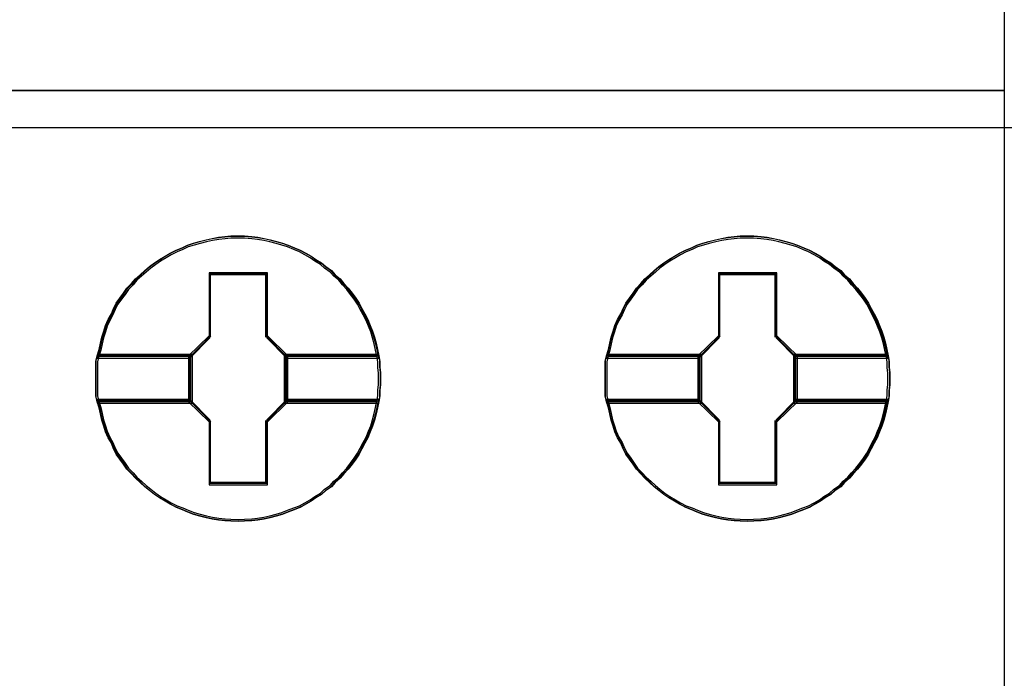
# Model space of a CAD drawing. Extents: x -635870 to -372006, y -44437 to 104716.
# Tile 62 of 246: x -618038 to -617863, y -31714 to -31597. Entities that reach past the tile are written whole.
import ezdxf

# ---------------------------------------------------------------- set-up
doc = ezdxf.new("R2010")
doc.units = 0
doc.header["$MEASUREMENT"] = 0
doc.layers.get('0').update_dxf_attribs({"color": 252})
doc.layers.add('45', color=8, linetype='Continuous')
doc.layers.add('50', color=7, linetype='Continuous')

# ---------------------------------------------------------------- blocks, each defined once
blk = doc.blocks.new('*U1010')
at = {"layer": '50', "color": 7}
blk.add_lwpolyline([(61.983887, -137.34823), (386.017439, -137.34823), (386.017439, -183.650891), (61.983887, -183.650891), (61.983887, -137.34823)], dxfattribs=at)
blk = doc.blocks.new('*A1018')
at = {"layer": '45', "color": 7}
for points in [[(205.998799, -118.999294), (224.001988, -118.999294), (224.001988, -201.99453), (205.998799, -201.99453), (205.998799, -118.999294)], [(205.993497, -182.988857), (224.00729, -182.988857), (205.993497, -182.988857)], [(212.918004, -188.107391), (212.918004, -188.213985), (212.906172, -188.314658), (212.906172, -188.41533), (212.888424, -188.516003), (212.86476, -188.628519), (212.841096, -188.735114), (212.811516, -188.84763), (212.77602, -188.954225), (212.734608, -189.054897), (212.693196, -189.161492), (212.639952, -189.256242), (212.586708, -189.356915), (212.53938, -189.451665), (212.48022, -189.540494), (212.415144, -189.629323), (212.344153, -189.718151), (212.267245, -189.801058), (212.202169, -189.878043), (212.113429, -189.955028), (212.048353, -190.032013), (211.947781, -190.097154), (211.870873, -190.168217), (211.770301, -190.227436), (211.687477, -190.286655), (211.592821, -190.339952), (211.492249, -190.39325), (211.391677, -190.434703), (211.279273, -190.476156), (211.178701, -190.51761), (211.072213, -190.547219), (210.959809, -190.576829), (210.853321, -190.600517), (210.740917, -190.618282), (210.634429, -190.630126), (210.504277, -190.636048), (210.397789, -190.64197), (210.261721, -190.636048), (210.155233, -190.630126), (210.04283, -190.618282), (209.930426, -190.600517), (209.823938, -190.576829), (209.705618, -190.547219), (209.59913, -190.51761), (209.492642, -190.476156), (209.397986, -190.434703), (209.291498, -190.39325), (209.18501, -190.339952), (209.09627, -190.286655), (208.995698, -190.227436), (208.906958, -190.168217), (208.818218, -190.097154), (208.735394, -190.032013), (208.65257, -189.955028), (208.569746, -189.878043), (208.498754, -189.801058), (208.41593, -189.718151), (208.35677, -189.629323), (208.291694, -189.540494), (208.226618, -189.451665), (208.17929, -189.356915), (208.137878, -189.256242), (208.078718, -189.161492), (208.03139, -189.054897), (208.00181, -188.954225), (207.966314, -188.84763), (207.94265, -188.735114), (207.918986, -188.628519), (207.88349, -188.516003), (207.859826, -188.41533), (207.859826, -188.314658), (207.859826, -188.213985), (207.859826, -188.107391), (207.859826, -188.006718), (207.859826, -187.906046), (207.859826, -187.805373), (207.88349, -187.704701), (207.918986, -187.592184), (207.94265, -187.479668), (207.966314, -187.373074), (208.00181, -187.266479), (208.03139, -187.165807), (208.078718, -187.059212), (208.137878, -186.95854), (208.17929, -186.863789), (208.226618, -186.769038), (208.291694, -186.68021), (208.35677, -186.591381), (208.41593, -186.502552), (208.498754, -186.419645), (208.569746, -186.336739), (208.65257, -186.265676), (208.735394, -186.188691), (208.818218, -186.117628), (208.906958, -186.052487), (208.995698, -185.993268), (209.09627, -185.934049), (209.18501, -185.880751), (209.291498, -185.827454), (209.397986, -185.786001), (209.492642, -185.738625), (209.59913, -185.703094), (209.705618, -185.673484), (209.823938, -185.643875), (209.930426, -185.620187), (210.04283, -185.602421), (210.155233, -185.590578), (210.261721, -185.578734), (210.397789, -185.578734), (210.504277, -185.578734), (210.634429, -185.590578), (210.740917, -185.602421), (210.853321, -185.620187), (210.959809, -185.643875), (211.072213, -185.673484), (211.178701, -185.703094), (211.279273, -185.738625), (211.391677, -185.786001), (211.492249, -185.827454), (211.592821, -185.880751), (211.687477, -185.934049), (211.770301, -185.993268), (211.870873, -186.052487), (211.947781, -186.117628), (212.048353, -186.188691), (212.113429, -186.265676), (212.202169, -186.336739), (212.267245, -186.419645), (212.344153, -186.502552), (212.415144, -186.591381), (212.48022, -186.68021), (212.53938, -186.769038), (212.586708, -186.863789), (212.639952, -186.95854), (212.693196, -187.059212), (212.734608, -187.165807), (212.77602, -187.266479), (212.811516, -187.373074), (212.841096, -187.479668), (212.86476, -187.592184), (212.888424, -187.704701), (212.906172, -187.805373), (212.906172, -187.906046), (212.918004, -188.006718), (212.918004, -188.107391)], [(210.398097, -185.578734), (210.262023, -185.578734), (210.15553, -185.590787), (210.043121, -185.60284), (209.930712, -185.620919), (209.824219, -185.645026), (209.705894, -185.675158), (209.599402, -185.705291), (209.492909, -185.74145), (209.398249, -185.789663), (209.291756, -185.831848), (209.185263, -185.886087), (209.096519, -185.940326), (208.995943, -186.000591), (208.907199, -186.060857), (208.818455, -186.127149), (208.735627, -186.199467), (208.6528, -186.277812), (208.569972, -186.350131), (208.498977, -186.434502), (208.416149, -186.518874), (208.356987, -186.609272), (208.291908, -186.69967), (208.226829, -186.790068), (208.179499, -186.886493), (208.138085, -186.982917), (208.078922, -187.085368), (208.031592, -187.193846), (208.002011, -187.296297), (207.966513, -187.404775), (207.942848, -187.513253), (207.919183, -187.627757), (207.883686, -187.742261), (209.534323, -187.742261), (209.889298, -187.380669), (209.889298, -186.247679), (210.900979, -186.247679), (210.900979, -187.380669), (211.255955, -187.742261), (212.888843, -187.742261), (212.865178, -187.627757), (212.841513, -187.513253), (212.811931, -187.404775), (212.776434, -187.296297), (212.73502, -187.193846), (212.693606, -187.085368), (212.64036, -186.982917), (212.587114, -186.886493), (212.539783, -186.790068), (212.480621, -186.69967), (212.415542, -186.609272), (212.344547, -186.518874), (212.267635, -186.434502), (212.202557, -186.350131), (212.113813, -186.277812), (212.048734, -186.199467), (211.948157, -186.127149), (211.871246, -186.060857), (211.770669, -186.000591), (211.687842, -185.940326), (211.593182, -185.886087), (211.492605, -185.831848), (211.392029, -185.789663), (211.27962, -185.74145), (211.179043, -185.705291), (211.072551, -185.675158), (210.960142, -185.645026), (210.853649, -185.620919), (210.74124, -185.60284), (210.634747, -185.590787), (210.50459, -185.578734), (210.398097, -185.578734)], [(207.883686, -187.742261), (209.534323, -187.742261), (209.889298, -187.380669), (209.889298, -186.247679), (210.900979, -186.247679), (210.900979, -187.380669), (211.255955, -187.742261), (212.888843, -187.742261), (212.865178, -187.627757), (212.841513, -187.513253), (212.811931, -187.404775), (212.776434, -187.296297), (212.73502, -187.193846), (212.693606, -187.085368), (212.64036, -186.982917), (212.587114, -186.886493), (212.539783, -186.790068), (212.480621, -186.69967), (212.415542, -186.609272), (212.344547, -186.518874), (212.267635, -186.434502), (212.202557, -186.350131), (212.113813, -186.277812), (212.048734, -186.199467), (211.948157, -186.127149), (211.871246, -186.060857), (211.770669, -186.000591), (211.687842, -185.940326), (211.593182, -185.886087), (211.492605, -185.831848), (211.392029, -185.789663), (211.27962, -185.74145), (211.179043, -185.705291), (211.072551, -185.675158), (210.960142, -185.645026), (210.853649, -185.620919), (210.74124, -185.60284), (210.634747, -185.590787), (210.50459, -185.578734), (210.398097, -185.578734), (210.262023, -185.578734), (210.15553, -185.590787), (210.043121, -185.60284), (209.930712, -185.620919), (209.824219, -185.645026), (209.705894, -185.675158), (209.599402, -185.705291), (209.492909, -185.74145), (209.398249, -185.789663), (209.291756, -185.831848), (209.185263, -185.886087), (209.096519, -185.940326), (208.995943, -186.000591), (208.907199, -186.060857), (208.818455, -186.127149), (208.735627, -186.199467), (208.6528, -186.277812), (208.569972, -186.350131), (208.498977, -186.434502), (208.416149, -186.518874), (208.356987, -186.609272), (208.291908, -186.69967), (208.226829, -186.790068), (208.179499, -186.886493), (208.138085, -186.982917), (208.078922, -187.085368), (208.031592, -187.193846), (208.002011, -187.296297), (207.966513, -187.404775), (207.942848, -187.513253), (207.919183, -187.627757), (207.883686, -187.742261)], [(210.397946, -185.610511), (210.263602, -185.610511), (210.158463, -185.62221), (210.047483, -185.633909), (209.936503, -185.651458), (209.831364, -185.674856), (209.714543, -185.704103), (209.609404, -185.733351), (209.504265, -185.768448), (209.410808, -185.815244), (209.305669, -185.856191), (209.20053, -185.908836), (209.112914, -185.961482), (209.013616, -186.019977), (208.926001, -186.078472), (208.838385, -186.142816), (208.75661, -186.21301), (208.674835, -186.289054), (208.593061, -186.359248), (208.522968, -186.441141), (208.441193, -186.523034), (208.382783, -186.610777), (208.318531, -186.698519), (208.254279, -186.786262), (208.207551, -186.879854), (208.166664, -186.973446), (208.108253, -187.072887), (208.061525, -187.178178), (208.032319, -187.27762), (207.997273, -187.382911), (207.973909, -187.488202), (207.950545, -187.599343), (207.915498, -187.710483), (209.545152, -187.710483), (209.895616, -187.359513), (209.895616, -186.259806), (210.894436, -186.259806), (210.894436, -187.359513), (211.244899, -187.710483), (212.85703, -187.710483), (212.833666, -187.599343), (212.810302, -187.488202), (212.781097, -187.382911), (212.74605, -187.27762), (212.705163, -187.178178), (212.664276, -187.072887), (212.611706, -186.973446), (212.559137, -186.879854), (212.512408, -186.786262), (212.453998, -186.698519), (212.389746, -186.610777), (212.319653, -186.523034), (212.24372, -186.441141), (212.179468, -186.359248), (212.091852, -186.289054), (212.027601, -186.21301), (211.928303, -186.142816), (211.852369, -186.078472), (211.753071, -186.019977), (211.671296, -185.961482), (211.577839, -185.908836), (211.478542, -185.856191), (211.379244, -185.815244), (211.268264, -185.768448), (211.168966, -185.733351), (211.063827, -185.704103), (210.952847, -185.674856), (210.847708, -185.651458), (210.736728, -185.633909), (210.631589, -185.62221), (210.503085, -185.610511), (210.397946, -185.610511)], [(207.915498, -187.710483), (209.545152, -187.710483), (209.895616, -187.359513), (209.895616, -186.259806), (210.894436, -186.259806), (210.894436, -187.359513), (211.244899, -187.710483), (212.85703, -187.710483), (212.833666, -187.599343), (212.810302, -187.488202), (212.781097, -187.382911), (212.74605, -187.27762), (212.705163, -187.178178), (212.664276, -187.072887), (212.611706, -186.973446), (212.559137, -186.879854), (212.512408, -186.786262), (212.453998, -186.698519), (212.389746, -186.610777), (212.319653, -186.523034), (212.24372, -186.441141), (212.179468, -186.359248), (212.091852, -186.289054), (212.027601, -186.21301), (211.928303, -186.142816), (211.852369, -186.078472), (211.753071, -186.019977), (211.671296, -185.961482), (211.577839, -185.908836), (211.478542, -185.856191), (211.379244, -185.815244), (211.268264, -185.768448), (211.168966, -185.733351), (211.063827, -185.704103), (210.952847, -185.674856), (210.847708, -185.651458), (210.736728, -185.633909), (210.631589, -185.62221), (210.503085, -185.610511), (210.397946, -185.610511), (210.263602, -185.610511), (210.158463, -185.62221), (210.047483, -185.633909), (209.936503, -185.651458), (209.831364, -185.674856), (209.714543, -185.704103), (209.609404, -185.733351), (209.504265, -185.768448), (209.410808, -185.815244), (209.305669, -185.856191), (209.20053, -185.908836), (209.112914, -185.961482), (209.013616, -186.019977), (208.926001, -186.078472), (208.838385, -186.142816), (208.75661, -186.21301), (208.674835, -186.289054), (208.593061, -186.359248), (208.522968, -186.441141), (208.441193, -186.523034), (208.382783, -186.610777), (208.318531, -186.698519), (208.254279, -186.786262), (208.207551, -186.879854), (208.166664, -186.973446), (208.108253, -187.072887), (208.061525, -187.178178), (208.032319, -187.27762), (207.997273, -187.382911), (207.973909, -187.488202), (207.950545, -187.599343), (207.915498, -187.710483)], [(221.968643, -188.107391), (221.968643, -188.213985), (221.956811, -188.314658), (221.956811, -188.41533), (221.939063, -188.516003), (221.915399, -188.628519), (221.891735, -188.735114), (221.862155, -188.84763), (221.826659, -188.954225), (221.785247, -189.054897), (221.743835, -189.161492), (221.690591, -189.256242), (221.637347, -189.356915), (221.590019, -189.451665), (221.530859, -189.540494), (221.465783, -189.629323), (221.394791, -189.718151), (221.317883, -189.801058), (221.252808, -189.878043), (221.164068, -189.955028), (221.098992, -190.032013), (220.99842, -190.097154), (220.921512, -190.168217), (220.82094, -190.227436), (220.738116, -190.286655), (220.64346, -190.339952), (220.542888, -190.39325), (220.442316, -190.434703), (220.329912, -190.476156), (220.22934, -190.51761), (220.122852, -190.547219), (220.010448, -190.576829), (219.90396, -190.600517), (219.791556, -190.618282), (219.685068, -190.630126), (219.554916, -190.636048), (219.448428, -190.64197), (219.31236, -190.636048), (219.205872, -190.630126), (219.093468, -190.618282), (218.981064, -190.600517), (218.874577, -190.576829), (218.756257, -190.547219), (218.649769, -190.51761), (218.543281, -190.476156), (218.448625, -190.434703), (218.342137, -190.39325), (218.235649, -190.339952), (218.146909, -190.286655), (218.046337, -190.227436), (217.957597, -190.168217), (217.868857, -190.097154), (217.786033, -190.032013), (217.703209, -189.955028), (217.620385, -189.878043), (217.549393, -189.801058), (217.466569, -189.718151), (217.407409, -189.629323), (217.342333, -189.540494), (217.277257, -189.451665), (217.229929, -189.356915), (217.188517, -189.256242), (217.129357, -189.161492), (217.082029, -189.054897), (217.052449, -188.954225), (217.016953, -188.84763), (216.993289, -188.735114), (216.969625, -188.628519), (216.934129, -188.516003), (216.910465, -188.41533), (216.910465, -188.314658), (216.910465, -188.213985), (216.910465, -188.107391), (216.910465, -188.006718), (216.910465, -187.906046), (216.910465, -187.805373), (216.934129, -187.704701), (216.969625, -187.592184), (216.993289, -187.479668), (217.016953, -187.373074), (217.052449, -187.266479), (217.082029, -187.165807), (217.129357, -187.059212), (217.188517, -186.95854), (217.229929, -186.863789), (217.277257, -186.769038), (217.342333, -186.68021), (217.407409, -186.591381), (217.466569, -186.502552), (217.549393, -186.419645), (217.620385, -186.336739), (217.703209, -186.265676), (217.786033, -186.188691), (217.868857, -186.117628), (217.957597, -186.052487), (218.046337, -185.993268), (218.146909, -185.934049), (218.235649, -185.880751), (218.342137, -185.827454), (218.448625, -185.786001), (218.543281, -185.738625), (218.649769, -185.703094), (218.756257, -185.673484), (218.874577, -185.643875), (218.981064, -185.620187), (219.093468, -185.602421), (219.205872, -185.590578), (219.31236, -185.578734), (219.448428, -185.578734), (219.554916, -185.578734), (219.685068, -185.590578), (219.791556, -185.602421), (219.90396, -185.620187), (220.010448, -185.643875), (220.122852, -185.673484), (220.22934, -185.703094), (220.329912, -185.738625), (220.442316, -185.786001), (220.542888, -185.827454), (220.64346, -185.880751), (220.738116, -185.934049), (220.82094, -185.993268), (220.921512, -186.052487), (220.99842, -186.117628), (221.098992, -186.188691), (221.164068, -186.265676), (221.252808, -186.336739), (221.317883, -186.419645), (221.394791, -186.502552), (221.465783, -186.591381), (221.530859, -186.68021), (221.590019, -186.769038), (221.637347, -186.863789), (221.690591, -186.95854), (221.743835, -187.059212), (221.785247, -187.165807), (221.826659, -187.266479), (221.862155, -187.373074), (221.891735, -187.479668), (221.915399, -187.592184), (221.939063, -187.704701), (221.956811, -187.805373), (221.956811, -187.906046), (221.968643, -188.006718), (221.968643, -188.107391)], [(219.446085, -185.578734), (219.310011, -185.578734), (219.203518, -185.590787), (219.091109, -185.60284), (218.9787, -185.620919), (218.872207, -185.645026), (218.753882, -185.675158), (218.647389, -185.705291), (218.540897, -185.74145), (218.446237, -185.789663), (218.339744, -185.831848), (218.233251, -185.886087), (218.144507, -185.940326), (218.043931, -186.000591), (217.955187, -186.060857), (217.866443, -186.127149), (217.783615, -186.199467), (217.700788, -186.277812), (217.61796, -186.350131), (217.546965, -186.434502), (217.464137, -186.518874), (217.404975, -186.609272), (217.339896, -186.69967), (217.274817, -186.790068), (217.227487, -186.886493), (217.186073, -186.982917), (217.12691, -187.085368), (217.07958, -187.193846), (217.049999, -187.296297), (217.014501, -187.404775), (216.990836, -187.513253), (216.967171, -187.627757), (216.931674, -187.742261), (218.582311, -187.742261), (218.937286, -187.380669), (218.937286, -186.247679), (219.948967, -186.247679), (219.948967, -187.380669), (220.303943, -187.742261), (221.936831, -187.742261), (221.913166, -187.627757), (221.889501, -187.513253), (221.859919, -187.404775), (221.824422, -187.296297), (221.783008, -187.193846), (221.741594, -187.085368), (221.688348, -186.982917), (221.635101, -186.886493), (221.587771, -186.790068), (221.528609, -186.69967), (221.46353, -186.609272), (221.392535, -186.518874), (221.315623, -186.434502), (221.250544, -186.350131), (221.161801, -186.277812), (221.096722, -186.199467), (220.996145, -186.127149), (220.919234, -186.060857), (220.818657, -186.000591), (220.73583, -185.940326), (220.64117, -185.886087), (220.540593, -185.831848), (220.440017, -185.789663), (220.327608, -185.74145), (220.227031, -185.705291), (220.120539, -185.675158), (220.00813, -185.645026), (219.901637, -185.620919), (219.789228, -185.60284), (219.682735, -185.590787), (219.552577, -185.578734), (219.446085, -185.578734)], [(216.931674, -187.742261), (218.582311, -187.742261), (218.937286, -187.380669), (218.937286, -186.247679), (219.948967, -186.247679), (219.948967, -187.380669), (220.303943, -187.742261), (221.936831, -187.742261), (221.913166, -187.627757), (221.889501, -187.513253), (221.859919, -187.404775), (221.824422, -187.296297), (221.783008, -187.193846), (221.741594, -187.085368), (221.688348, -186.982917), (221.635101, -186.886493), (221.587771, -186.790068), (221.528609, -186.69967), (221.46353, -186.609272), (221.392535, -186.518874), (221.315623, -186.434502), (221.250544, -186.350131), (221.161801, -186.277812), (221.096722, -186.199467), (220.996145, -186.127149), (220.919234, -186.060857), (220.818657, -186.000591), (220.73583, -185.940326), (220.64117, -185.886087), (220.540593, -185.831848), (220.440017, -185.789663), (220.327608, -185.74145), (220.227031, -185.705291), (220.120539, -185.675158), (220.00813, -185.645026), (219.901637, -185.620919), (219.789228, -185.60284), (219.682735, -185.590787), (219.552577, -185.578734), (219.446085, -185.578734), (219.310011, -185.578734), (219.203518, -185.590787), (219.091109, -185.60284), (218.9787, -185.620919), (218.872207, -185.645026), (218.753882, -185.675158), (218.647389, -185.705291), (218.540897, -185.74145), (218.446237, -185.789663), (218.339744, -185.831848), (218.233251, -185.886087), (218.144507, -185.940326), (218.043931, -186.000591), (217.955187, -186.060857), (217.866443, -186.127149), (217.783615, -186.199467), (217.700788, -186.277812), (217.61796, -186.350131), (217.546965, -186.434502), (217.464137, -186.518874), (217.404975, -186.609272), (217.339896, -186.69967), (217.274817, -186.790068), (217.227487, -186.886493), (217.186073, -186.982917), (217.12691, -187.085368), (217.07958, -187.193846), (217.049999, -187.296297), (217.014501, -187.404775), (216.990836, -187.513253), (216.967171, -187.627757), (216.931674, -187.742261)], [(219.445934, -185.610511), (219.31159, -185.610511), (219.206451, -185.62221), (219.095471, -185.633909), (218.984491, -185.651458), (218.879352, -185.674856), (218.762531, -185.704103), (218.657392, -185.733351), (218.552253, -185.768448), (218.458796, -185.815244), (218.353657, -185.856191), (218.248518, -185.908836), (218.160902, -185.961482), (218.061604, -186.019977), (217.973989, -186.078472), (217.886373, -186.142816), (217.804598, -186.21301), (217.722823, -186.289054), (217.641048, -186.359248), (217.570956, -186.441141), (217.489181, -186.523034), (217.43077, -186.610777), (217.366519, -186.698519), (217.302267, -186.786262), (217.255539, -186.879854), (217.214651, -186.973446), (217.156241, -187.072887), (217.109512, -187.178178), (217.080307, -187.27762), (217.045261, -187.382911), (217.021897, -187.488202), (216.998532, -187.599343), (216.963486, -187.710483), (218.59314, -187.710483), (218.943604, -187.359513), (218.943604, -186.259806), (219.942424, -186.259806), (219.942424, -187.359513), (220.292887, -187.710483), (221.905018, -187.710483), (221.881654, -187.599343), (221.85829, -187.488202), (221.829085, -187.382911), (221.794038, -187.27762), (221.753151, -187.178178), (221.712264, -187.072887), (221.659694, -186.973446), (221.607125, -186.879854), (221.560396, -186.786262), (221.501986, -186.698519), (221.437734, -186.610777), (221.367641, -186.523034), (221.291708, -186.441141), (221.227456, -186.359248), (221.13984, -186.289054), (221.075589, -186.21301), (220.976291, -186.142816), (220.900357, -186.078472), (220.801059, -186.019977), (220.719284, -185.961482), (220.625827, -185.908836), (220.526529, -185.856191), (220.427232, -185.815244), (220.316251, -185.768448), (220.216954, -185.733351), (220.111815, -185.704103), (220.000835, -185.674856), (219.895696, -185.651458), (219.784715, -185.633909), (219.679577, -185.62221), (219.551073, -185.610511), (219.445934, -185.610511)], [(216.963486, -187.710483), (218.59314, -187.710483), (218.943604, -187.359513), (218.943604, -186.259806), (219.942424, -186.259806), (219.942424, -187.359513), (220.292887, -187.710483), (221.905018, -187.710483), (221.881654, -187.599343), (221.85829, -187.488202), (221.829085, -187.382911), (221.794038, -187.27762), (221.753151, -187.178178), (221.712264, -187.072887), (221.659694, -186.973446), (221.607125, -186.879854), (221.560396, -186.786262), (221.501986, -186.698519), (221.437734, -186.610777), (221.367641, -186.523034), (221.291708, -186.441141), (221.227456, -186.359248), (221.13984, -186.289054), (221.075589, -186.21301), (220.976291, -186.142816), (220.900357, -186.078472), (220.801059, -186.019977), (220.719284, -185.961482), (220.625827, -185.908836), (220.526529, -185.856191), (220.427232, -185.815244), (220.316251, -185.768448), (220.216954, -185.733351), (220.111815, -185.704103), (220.000835, -185.674856), (219.895696, -185.651458), (219.784715, -185.633909), (219.679577, -185.62221), (219.551073, -185.610511), (219.445934, -185.610511), (219.31159, -185.610511), (219.206451, -185.62221), (219.095471, -185.633909), (218.984491, -185.651458), (218.879352, -185.674856), (218.762531, -185.704103), (218.657392, -185.733351), (218.552253, -185.768448), (218.458796, -185.815244), (218.353657, -185.856191), (218.248518, -185.908836), (218.160902, -185.961482), (218.061604, -186.019977), (217.973989, -186.078472), (217.886373, -186.142816), (217.804598, -186.21301), (217.722823, -186.289054), (217.641048, -186.359248), (217.570956, -186.441141), (217.489181, -186.523034), (217.43077, -186.610777), (217.366519, -186.698519), (217.302267, -186.786262), (217.255539, -186.879854), (217.214651, -186.973446), (217.156241, -187.072887), (217.109512, -187.178178), (217.080307, -187.27762), (217.045261, -187.382911), (217.021897, -187.488202), (216.998532, -187.599343), (216.963486, -187.710483)], [(210.912973, -186.227527), (209.875461, -186.227527), (209.875461, -187.345919), (209.511422, -187.702853), (209.511422, -188.517851), (209.875461, -188.874785), (209.875461, -189.993177), (210.912973, -189.993177), (210.912973, -188.874785), (211.277013, -188.517851), (211.277013, -187.702853), (210.912973, -187.345919), (210.912973, -186.227527)], [(210.894279, -186.259305), (209.894155, -186.259305), (209.894155, -187.358821), (209.543235, -187.70973), (209.543235, -188.510973), (209.894155, -188.861883), (209.894155, -189.961399), (210.894279, -189.961399), (210.894279, -188.861883), (211.2452, -188.510973), (211.2452, -187.70973), (210.894279, -187.358821), (210.894279, -186.259305)], [(209.885218, -186.25136), (210.903216, -186.25136), (209.885218, -186.25136)], [(209.885218, -187.368874), (209.885218, -186.25136), (209.885218, -187.368874)], [(210.884659, -187.368874), (210.884659, -186.25136), (210.884659, -187.368874)], [(219.963612, -186.227527), (218.9261, -186.227527), (218.9261, -187.345919), (218.562061, -187.702853), (218.562061, -188.517851), (218.9261, -188.874785), (218.9261, -189.993177), (219.963612, -189.993177), (219.963612, -188.874785), (220.327652, -188.517851), (220.327652, -187.702853), (219.963612, -187.345919), (219.963612, -186.227527)], [(218.935857, -186.25136), (219.953855, -186.25136), (218.935857, -186.25136)], [(218.935857, -187.368874), (218.935857, -186.25136), (218.935857, -187.368874)], [(219.932647, -187.368874), (219.932647, -186.25136), (219.932647, -187.368874)], [(209.535282, -187.721076), (209.903776, -187.350337), (209.535282, -187.721076)], [(211.253153, -187.721076), (210.884659, -187.350337), (211.253153, -187.721076)], [(218.585921, -187.721076), (218.954415, -187.350337), (218.585921, -187.721076)], [(220.303792, -187.721076), (219.932647, -187.350337), (220.303792, -187.721076)], [(209.577698, -187.676058), (207.884107, -187.676058), (207.859826, -187.783839), (207.859826, -187.89162), (207.859826, -187.999401), (207.859826, -188.107182), (207.859826, -188.221303), (207.859826, -188.329084), (207.859826, -188.436865), (207.884107, -188.544646), (209.577698, -188.544646), (209.577698, -187.676058)], [(209.577698, -188.544646), (209.577698, -187.676058), (207.884107, -187.676058), (207.859826, -187.783839), (207.859826, -187.89162), (207.859826, -187.999401), (207.859826, -188.107182), (207.859826, -188.221303), (207.859826, -188.329084), (207.859826, -188.436865), (207.884107, -188.544646), (209.577698, -188.544646)], [(209.545886, -187.707835), (207.91502, -187.707835), (207.891639, -187.80773), (207.891639, -187.907625), (207.891639, -188.007519), (207.891639, -188.107414), (207.891639, -188.213185), (207.891639, -188.313079), (207.891639, -188.412974), (207.91502, -188.512869), (209.545886, -188.512869), (209.545886, -187.707835)], [(209.545886, -188.512869), (209.545886, -187.707835), (207.91502, -187.707835), (207.891639, -187.80773), (207.891639, -187.907625), (207.891639, -188.007519), (207.891639, -188.107414), (207.891639, -188.213185), (207.891639, -188.313079), (207.891639, -188.412974), (207.91502, -188.512869), (209.545886, -188.512869)], [(207.907545, -187.699891), (209.553839, -187.699891), (207.907545, -187.699891)], [(209.535282, -187.699891), (209.535282, -188.520813), (209.535282, -187.699891)], [(212.887626, -187.676058), (211.210737, -187.676058), (211.210737, -188.544646), (212.887626, -188.544646), (212.905853, -188.436865), (212.905853, -188.329084), (212.918004, -188.221303), (212.918004, -188.107182), (212.918004, -187.999401), (212.905853, -187.89162), (212.905853, -187.783839), (212.887626, -187.676058)], [(211.210737, -187.676058), (211.210737, -188.544646), (212.887626, -188.544646), (212.905853, -188.436865), (212.905853, -188.329084), (212.918004, -188.221303), (212.918004, -188.107182), (212.918004, -187.999401), (212.905853, -187.89162), (212.905853, -187.783839), (212.887626, -187.676058), (211.210737, -187.676058)], [(211.234596, -187.699891), (212.864984, -187.699891), (211.234596, -187.699891)], [(211.234596, -187.699891), (211.234596, -188.520813), (211.234596, -187.699891)], [(212.856946, -187.707835), (211.242549, -187.707835), (211.242549, -188.512869), (212.856946, -188.512869), (212.874493, -188.412974), (212.874493, -188.313079), (212.886192, -188.213185), (212.886192, -188.107414), (212.886192, -188.007519), (212.874493, -187.907625), (212.874493, -187.80773), (212.856946, -187.707835)], [(211.242549, -187.707835), (211.242549, -188.512869), (212.856946, -188.512869), (212.874493, -188.412974), (212.874493, -188.313079), (212.886192, -188.213185), (212.886192, -188.107414), (212.886192, -188.007519), (212.874493, -187.907625), (212.874493, -187.80773), (212.856946, -187.707835), (211.242549, -187.707835)], [(218.628337, -187.676058), (216.934746, -187.676058), (216.910465, -187.783839), (216.910465, -187.89162), (216.910465, -187.999401), (216.910465, -188.107182), (216.910465, -188.221303), (216.910465, -188.329084), (216.910465, -188.436865), (216.934746, -188.544646), (218.628337, -188.544646), (218.628337, -187.676058)], [(218.628337, -188.544646), (218.628337, -187.676058), (216.934746, -187.676058), (216.910465, -187.783839), (216.910465, -187.89162), (216.910465, -187.999401), (216.910465, -188.107182), (216.910465, -188.221303), (216.910465, -188.329084), (216.910465, -188.436865), (216.934746, -188.544646), (218.628337, -188.544646)], [(218.596525, -187.707835), (216.965659, -187.707835), (216.942278, -187.80773), (216.942278, -187.907625), (216.942278, -188.007519), (216.942278, -188.107414), (216.942278, -188.213185), (216.942278, -188.313079), (216.942278, -188.412974), (216.965659, -188.512869), (218.596525, -188.512869), (218.596525, -187.707835)], [(218.596525, -188.512869), (218.596525, -187.707835), (216.965659, -187.707835), (216.942278, -187.80773), (216.942278, -187.907625), (216.942278, -188.007519), (216.942278, -188.107414), (216.942278, -188.213185), (216.942278, -188.313079), (216.942278, -188.412974), (216.965659, -188.512869), (218.596525, -188.512869)], [(216.955533, -187.699891), (218.604478, -187.699891), (216.955533, -187.699891)], [(218.585921, -187.699891), (218.585921, -188.520813), (218.585921, -187.699891)], [(221.938265, -187.676058), (220.261376, -187.676058), (220.261376, -188.544646), (221.938265, -188.544646), (221.956492, -188.436865), (221.956492, -188.329084), (221.968643, -188.221303), (221.968643, -188.107182), (221.968643, -187.999401), (221.956492, -187.89162), (221.956492, -187.783839), (221.938265, -187.676058)], [(220.261376, -187.676058), (220.261376, -188.544646), (221.938265, -188.544646), (221.956492, -188.436865), (221.956492, -188.329084), (221.968643, -188.221303), (221.968643, -188.107182), (221.968643, -187.999401), (221.956492, -187.89162), (221.956492, -187.783839), (221.938265, -187.676058), (220.261376, -187.676058)], [(220.285235, -187.699891), (221.915622, -187.699891), (220.285235, -187.699891)], [(220.285235, -187.699891), (220.285235, -188.520813), (220.285235, -187.699891)], [(221.907584, -187.707835), (220.293188, -187.707835), (220.293188, -188.512869), (221.907584, -188.512869), (221.925132, -188.412974), (221.925132, -188.313079), (221.936831, -188.213185), (221.936831, -188.107414), (221.936831, -188.007519), (221.925132, -187.907625), (221.925132, -187.80773), (221.907584, -187.707835)], [(220.293188, -187.707835), (220.293188, -188.512869), (221.907584, -188.512869), (221.925132, -188.412974), (221.925132, -188.313079), (221.936831, -188.213185), (221.936831, -188.107414), (221.936831, -188.007519), (221.925132, -187.907625), (221.925132, -187.80773), (221.907584, -187.707835), (220.293188, -187.707835)], [(212.888843, -188.478443), (211.255955, -188.478443), (210.900979, -188.840035), (210.900979, -189.973024), (209.889298, -189.973024), (209.889298, -188.840035), (209.534323, -188.478443), (207.883686, -188.478443), (207.919183, -188.592947), (207.942848, -188.701425), (207.966513, -188.815929), (208.002011, -188.924407), (208.031592, -189.026858), (208.078922, -189.135335), (208.138085, -189.23176), (208.179499, -189.334211), (208.226829, -189.430636), (208.291908, -189.521034), (208.356987, -189.611432), (208.416149, -189.70183), (208.498977, -189.786202), (208.569972, -189.864547), (208.6528, -189.942892), (208.735627, -190.021237), (208.818455, -190.087529), (208.907199, -190.159847), (208.995943, -190.220112), (209.096519, -190.280378), (209.185263, -190.334617), (209.291756, -190.388855), (209.398249, -190.431041), (209.492909, -190.473227), (209.599402, -190.515413), (209.705894, -190.545545), (209.824219, -190.575678), (209.930712, -190.599784), (210.043121, -190.617864), (210.15553, -190.629917), (210.262023, -190.635944), (210.398097, -190.64197), (210.50459, -190.635944), (210.634747, -190.629917), (210.74124, -190.617864), (210.853649, -190.599784), (210.960142, -190.575678), (211.072551, -190.545545), (211.179043, -190.515413), (211.27962, -190.473227), (211.392029, -190.431041), (211.492605, -190.388855), (211.593182, -190.334617), (211.687842, -190.280378), (211.770669, -190.220112), (211.871246, -190.159847), (211.948157, -190.087529), (212.048734, -190.021237), (212.113813, -189.942892), (212.202557, -189.864547), (212.267635, -189.786202), (212.344547, -189.70183), (212.415542, -189.611432), (212.480621, -189.521034), (212.539783, -189.430636), (212.587114, -189.334211), (212.64036, -189.23176), (212.693606, -189.135335), (212.73502, -189.026858), (212.776434, -188.924407), (212.811931, -188.815929), (212.841513, -188.701425), (212.865178, -188.592947), (212.888843, -188.478443)], [(209.889298, -189.973024), (209.889298, -188.840035), (209.534323, -188.478443), (207.883686, -188.478443), (207.919183, -188.592947), (207.942848, -188.701425), (207.966513, -188.815929), (208.002011, -188.924407), (208.031592, -189.026858), (208.078922, -189.135335), (208.138085, -189.23176), (208.179499, -189.334211), (208.226829, -189.430636), (208.291908, -189.521034), (208.356987, -189.611432), (208.416149, -189.70183), (208.498977, -189.786202), (208.569972, -189.864547), (208.6528, -189.942892), (208.735627, -190.021237), (208.818455, -190.087529), (208.907199, -190.159847), (208.995943, -190.220112), (209.096519, -190.280378), (209.185263, -190.334617), (209.291756, -190.388855), (209.398249, -190.431041), (209.492909, -190.473227), (209.599402, -190.515413), (209.705894, -190.545545), (209.824219, -190.575678), (209.930712, -190.599784), (210.043121, -190.617864), (210.15553, -190.629917), (210.262023, -190.635944), (210.398097, -190.64197), (210.50459, -190.635944), (210.634747, -190.629917), (210.74124, -190.617864), (210.853649, -190.599784), (210.960142, -190.575678), (211.072551, -190.545545), (211.179043, -190.515413), (211.27962, -190.473227), (211.392029, -190.431041), (211.492605, -190.388855), (211.593182, -190.334617), (211.687842, -190.280378), (211.770669, -190.220112), (211.871246, -190.159847), (211.948157, -190.087529), (212.048734, -190.021237), (212.113813, -189.942892), (212.202557, -189.864547), (212.267635, -189.786202), (212.344547, -189.70183), (212.415542, -189.611432), (212.480621, -189.521034), (212.539783, -189.430636), (212.587114, -189.334211), (212.64036, -189.23176), (212.693606, -189.135335), (212.73502, -189.026858), (212.776434, -188.924407), (212.811931, -188.815929), (212.841513, -188.701425), (212.865178, -188.592947), (212.888843, -188.478443), (211.255955, -188.478443), (210.900979, -188.840035), (210.900979, -189.973024), (209.889298, -189.973024)], [(207.907545, -188.502276), (209.553839, -188.502276), (207.907545, -188.502276)], [(212.85703, -188.51022), (211.244899, -188.51022), (210.894436, -188.861191), (210.894436, -189.960897), (209.895616, -189.960897), (209.895616, -188.861191), (209.545152, -188.51022), (207.915498, -188.51022), (207.950545, -188.621361), (207.973909, -188.726652), (207.997273, -188.837793), (208.032319, -188.943084), (208.061525, -189.042525), (208.108253, -189.147816), (208.166664, -189.241408), (208.207551, -189.34085), (208.254279, -189.434442), (208.318531, -189.522185), (208.382783, -189.609927), (208.441193, -189.69767), (208.522968, -189.779563), (208.593061, -189.855606), (208.674835, -189.93165), (208.75661, -190.007694), (208.838385, -190.072038), (208.926001, -190.142232), (209.013616, -190.200727), (209.112914, -190.259222), (209.20053, -190.311868), (209.305669, -190.364513), (209.410808, -190.40546), (209.504265, -190.446406), (209.609404, -190.487353), (209.714543, -190.5166), (209.831364, -190.545848), (209.936503, -190.569246), (210.047483, -190.586794), (210.158463, -190.598493), (210.263602, -190.604343), (210.397946, -190.610192), (210.503085, -190.604343), (210.631589, -190.598493), (210.736728, -190.586794), (210.847708, -190.569246), (210.952847, -190.545848), (211.063827, -190.5166), (211.168966, -190.487353), (211.268264, -190.446406), (211.379244, -190.40546), (211.478542, -190.364513), (211.577839, -190.311868), (211.671296, -190.259222), (211.753071, -190.200727), (211.852369, -190.142232), (211.928303, -190.072038), (212.027601, -190.007694), (212.091852, -189.93165), (212.179468, -189.855606), (212.24372, -189.779563), (212.319653, -189.69767), (212.389746, -189.609927), (212.453998, -189.522185), (212.512408, -189.434442), (212.559137, -189.34085), (212.611706, -189.241408), (212.664276, -189.147816), (212.705163, -189.042525), (212.74605, -188.943084), (212.781097, -188.837793), (212.810302, -188.726652), (212.833666, -188.621361), (212.85703, -188.51022)], [(209.895616, -189.960897), (209.895616, -188.861191), (209.545152, -188.51022), (207.915498, -188.51022), (207.950545, -188.621361), (207.973909, -188.726652), (207.997273, -188.837793), (208.032319, -188.943084), (208.061525, -189.042525), (208.108253, -189.147816), (208.166664, -189.241408), (208.207551, -189.34085), (208.254279, -189.434442), (208.318531, -189.522185), (208.382783, -189.609927), (208.441193, -189.69767), (208.522968, -189.779563), (208.593061, -189.855606), (208.674835, -189.93165), (208.75661, -190.007694), (208.838385, -190.072038), (208.926001, -190.142232), (209.013616, -190.200727), (209.112914, -190.259222), (209.20053, -190.311868), (209.305669, -190.364513), (209.410808, -190.40546), (209.504265, -190.446406), (209.609404, -190.487353), (209.714543, -190.5166), (209.831364, -190.545848), (209.936503, -190.569246), (210.047483, -190.586794), (210.158463, -190.598493), (210.263602, -190.604343), (210.397946, -190.610192), (210.503085, -190.604343), (210.631589, -190.598493), (210.736728, -190.586794), (210.847708, -190.569246), (210.952847, -190.545848), (211.063827, -190.5166), (211.168966, -190.487353), (211.268264, -190.446406), (211.379244, -190.40546), (211.478542, -190.364513), (211.577839, -190.311868), (211.671296, -190.259222), (211.753071, -190.200727), (211.852369, -190.142232), (211.928303, -190.072038), (212.027601, -190.007694), (212.091852, -189.93165), (212.179468, -189.855606), (212.24372, -189.779563), (212.319653, -189.69767), (212.389746, -189.609927), (212.453998, -189.522185), (212.512408, -189.434442), (212.559137, -189.34085), (212.611706, -189.241408), (212.664276, -189.147816), (212.705163, -189.042525), (212.74605, -188.943084), (212.781097, -188.837793), (212.810302, -188.726652), (212.833666, -188.621361), (212.85703, -188.51022), (211.244899, -188.51022), (210.894436, -188.861191), (210.894436, -189.960897), (209.895616, -189.960897)], [(209.535282, -188.502276), (209.903776, -188.870367), (209.535282, -188.502276)], [(211.253153, -188.502276), (210.884659, -188.870367), (211.253153, -188.502276)], [(211.234596, -188.502276), (212.864984, -188.502276), (211.234596, -188.502276)], [(221.936831, -188.478443), (220.303943, -188.478443), (219.948967, -188.840035), (219.948967, -189.973024), (218.937286, -189.973024), (218.937286, -188.840035), (218.582311, -188.478443), (216.931674, -188.478443), (216.967171, -188.592947), (216.990836, -188.701425), (217.014501, -188.815929), (217.049999, -188.924407), (217.07958, -189.026858), (217.12691, -189.135335), (217.186073, -189.23176), (217.227487, -189.334211), (217.274817, -189.430636), (217.339896, -189.521034), (217.404975, -189.611432), (217.464137, -189.70183), (217.546965, -189.786202), (217.61796, -189.864547), (217.700788, -189.942892), (217.783615, -190.021237), (217.866443, -190.087529), (217.955187, -190.159847), (218.043931, -190.220112), (218.144507, -190.280378), (218.233251, -190.334617), (218.339744, -190.388855), (218.446237, -190.431041), (218.540897, -190.473227), (218.647389, -190.515413), (218.753882, -190.545545), (218.872207, -190.575678), (218.9787, -190.599784), (219.091109, -190.617864), (219.203518, -190.629917), (219.310011, -190.635944), (219.446085, -190.64197), (219.552577, -190.635944), (219.682735, -190.629917), (219.789228, -190.617864), (219.901637, -190.599784), (220.00813, -190.575678), (220.120539, -190.545545), (220.227031, -190.515413), (220.327608, -190.473227), (220.440017, -190.431041), (220.540593, -190.388855), (220.64117, -190.334617), (220.73583, -190.280378), (220.818657, -190.220112), (220.919234, -190.159847), (220.996145, -190.087529), (221.096722, -190.021237), (221.161801, -189.942892), (221.250544, -189.864547), (221.315623, -189.786202), (221.392535, -189.70183), (221.46353, -189.611432), (221.528609, -189.521034), (221.587771, -189.430636), (221.635101, -189.334211), (221.688348, -189.23176), (221.741594, -189.135335), (221.783008, -189.026858), (221.824422, -188.924407), (221.859919, -188.815929), (221.889501, -188.701425), (221.913166, -188.592947), (221.936831, -188.478443)], [(218.937286, -189.973024), (218.937286, -188.840035), (218.582311, -188.478443), (216.931674, -188.478443), (216.967171, -188.592947), (216.990836, -188.701425), (217.014501, -188.815929), (217.049999, -188.924407), (217.07958, -189.026858), (217.12691, -189.135335), (217.186073, -189.23176), (217.227487, -189.334211), (217.274817, -189.430636), (217.339896, -189.521034), (217.404975, -189.611432), (217.464137, -189.70183), (217.546965, -189.786202), (217.61796, -189.864547), (217.700788, -189.942892), (217.783615, -190.021237), (217.866443, -190.087529), (217.955187, -190.159847), (218.043931, -190.220112), (218.144507, -190.280378), (218.233251, -190.334617), (218.339744, -190.388855), (218.446237, -190.431041), (218.540897, -190.473227), (218.647389, -190.515413), (218.753882, -190.545545), (218.872207, -190.575678), (218.9787, -190.599784), (219.091109, -190.617864), (219.203518, -190.629917), (219.310011, -190.635944), (219.446085, -190.64197), (219.552577, -190.635944), (219.682735, -190.629917), (219.789228, -190.617864), (219.901637, -190.599784), (220.00813, -190.575678), (220.120539, -190.545545), (220.227031, -190.515413), (220.327608, -190.473227), (220.440017, -190.431041), (220.540593, -190.388855), (220.64117, -190.334617), (220.73583, -190.280378), (220.818657, -190.220112), (220.919234, -190.159847), (220.996145, -190.087529), (221.096722, -190.021237), (221.161801, -189.942892), (221.250544, -189.864547), (221.315623, -189.786202), (221.392535, -189.70183), (221.46353, -189.611432), (221.528609, -189.521034), (221.587771, -189.430636), (221.635101, -189.334211), (221.688348, -189.23176), (221.741594, -189.135335), (221.783008, -189.026858), (221.824422, -188.924407), (221.859919, -188.815929), (221.889501, -188.701425), (221.913166, -188.592947), (221.936831, -188.478443), (220.303943, -188.478443), (219.948967, -188.840035), (219.948967, -189.973024), (218.937286, -189.973024)], [(216.955533, -188.502276), (218.604478, -188.502276), (216.955533, -188.502276)], [(221.905018, -188.51022), (220.292887, -188.51022), (219.942424, -188.861191), (219.942424, -189.960897), (218.943604, -189.960897), (218.943604, -188.861191), (218.59314, -188.51022), (216.963486, -188.51022), (216.998532, -188.621361), (217.021897, -188.726652), (217.045261, -188.837793), (217.080307, -188.943084), (217.109512, -189.042525), (217.156241, -189.147816), (217.214651, -189.241408), (217.255539, -189.34085), (217.302267, -189.434442), (217.366519, -189.522185), (217.43077, -189.609927), (217.489181, -189.69767), (217.570956, -189.779563), (217.641048, -189.855606), (217.722823, -189.93165), (217.804598, -190.007694), (217.886373, -190.072038), (217.973989, -190.142232), (218.061604, -190.200727), (218.160902, -190.259222), (218.248518, -190.311868), (218.353657, -190.364513), (218.458796, -190.40546), (218.552253, -190.446406), (218.657392, -190.487353), (218.762531, -190.5166), (218.879352, -190.545848), (218.984491, -190.569246), (219.095471, -190.586794), (219.206451, -190.598493), (219.31159, -190.604343), (219.445934, -190.610192), (219.551073, -190.604343), (219.679577, -190.598493), (219.784715, -190.586794), (219.895696, -190.569246), (220.000835, -190.545848), (220.111815, -190.5166), (220.216954, -190.487353), (220.316251, -190.446406), (220.427232, -190.40546), (220.526529, -190.364513), (220.625827, -190.311868), (220.719284, -190.259222), (220.801059, -190.200727), (220.900357, -190.142232), (220.976291, -190.072038), (221.075589, -190.007694), (221.13984, -189.93165), (221.227456, -189.855606), (221.291708, -189.779563), (221.367641, -189.69767), (221.437734, -189.609927), (221.501986, -189.522185), (221.560396, -189.434442), (221.607125, -189.34085), (221.659694, -189.241408), (221.712264, -189.147816), (221.753151, -189.042525), (221.794038, -188.943084), (221.829085, -188.837793), (221.85829, -188.726652), (221.881654, -188.621361), (221.905018, -188.51022)], [(218.943604, -189.960897), (218.943604, -188.861191), (218.59314, -188.51022), (216.963486, -188.51022), (216.998532, -188.621361), (217.021897, -188.726652), (217.045261, -188.837793), (217.080307, -188.943084), (217.109512, -189.042525), (217.156241, -189.147816), (217.214651, -189.241408), (217.255539, -189.34085), (217.302267, -189.434442), (217.366519, -189.522185), (217.43077, -189.609927), (217.489181, -189.69767), (217.570956, -189.779563), (217.641048, -189.855606), (217.722823, -189.93165), (217.804598, -190.007694), (217.886373, -190.072038), (217.973989, -190.142232), (218.061604, -190.200727), (218.160902, -190.259222), (218.248518, -190.311868), (218.353657, -190.364513), (218.458796, -190.40546), (218.552253, -190.446406), (218.657392, -190.487353), (218.762531, -190.5166), (218.879352, -190.545848), (218.984491, -190.569246), (219.095471, -190.586794), (219.206451, -190.598493), (219.31159, -190.604343), (219.445934, -190.610192), (219.551073, -190.604343), (219.679577, -190.598493), (219.784715, -190.586794), (219.895696, -190.569246), (220.000835, -190.545848), (220.111815, -190.5166), (220.216954, -190.487353), (220.316251, -190.446406), (220.427232, -190.40546), (220.526529, -190.364513), (220.625827, -190.311868), (220.719284, -190.259222), (220.801059, -190.200727), (220.900357, -190.142232), (220.976291, -190.072038), (221.075589, -190.007694), (221.13984, -189.93165), (221.227456, -189.855606), (221.291708, -189.779563), (221.367641, -189.69767), (221.437734, -189.609927), (221.501986, -189.522185), (221.560396, -189.434442), (221.607125, -189.34085), (221.659694, -189.241408), (221.712264, -189.147816), (221.753151, -189.042525), (221.794038, -188.943084), (221.829085, -188.837793), (221.85829, -188.726652), (221.881654, -188.621361), (221.905018, -188.51022), (220.292887, -188.51022), (219.942424, -188.861191), (219.942424, -189.960897), (218.943604, -189.960897)], [(218.585921, -188.502276), (218.954415, -188.870367), (218.585921, -188.502276)], [(220.303792, -188.502276), (219.932647, -188.870367), (220.303792, -188.502276)], [(220.285235, -188.502276), (221.915622, -188.502276), (220.285235, -188.502276)], [(209.885218, -189.969343), (209.885218, -188.85183), (209.885218, -189.969343)], [(210.884659, -189.969343), (210.884659, -188.85183), (210.884659, -189.969343)], [(218.935857, -189.969343), (218.935857, -188.85183), (218.935857, -189.969343)], [(219.932647, -189.969343), (219.932647, -188.85183), (219.932647, -189.969343)], [(209.885218, -189.950807), (210.903216, -189.950807), (209.885218, -189.950807)], [(218.935857, -189.950807), (219.953855, -189.950807), (218.935857, -189.950807)]]:
    blk.add_lwpolyline(points, close=True, dxfattribs=at)
at = {"layer": '45', "color": 3}
blk.add_lwpolyline([(219.944918, -186.259305), (218.944794, -186.259305), (218.944794, -187.358821), (218.593874, -187.70973), (218.593874, -188.510973), (218.944794, -188.861883), (218.944794, -189.961399), (219.944918, -189.961399), (219.944918, -188.861883), (220.295839, -188.510973), (220.295839, -187.70973), (219.944918, -187.358821), (219.944918, -186.259305)], close=True, dxfattribs=at)

msp = doc.modelspace()

# ---------------------------------------------------------------- block references
at = {"xscale": 10, "yscale": 10, "zscale": 10}
for name in ['*U1010', '*A1018']:
    msp.add_blockref(name, (-620103.09, -29779.66), dxfattribs=at)

doc.saveas('drawing.dxf')
